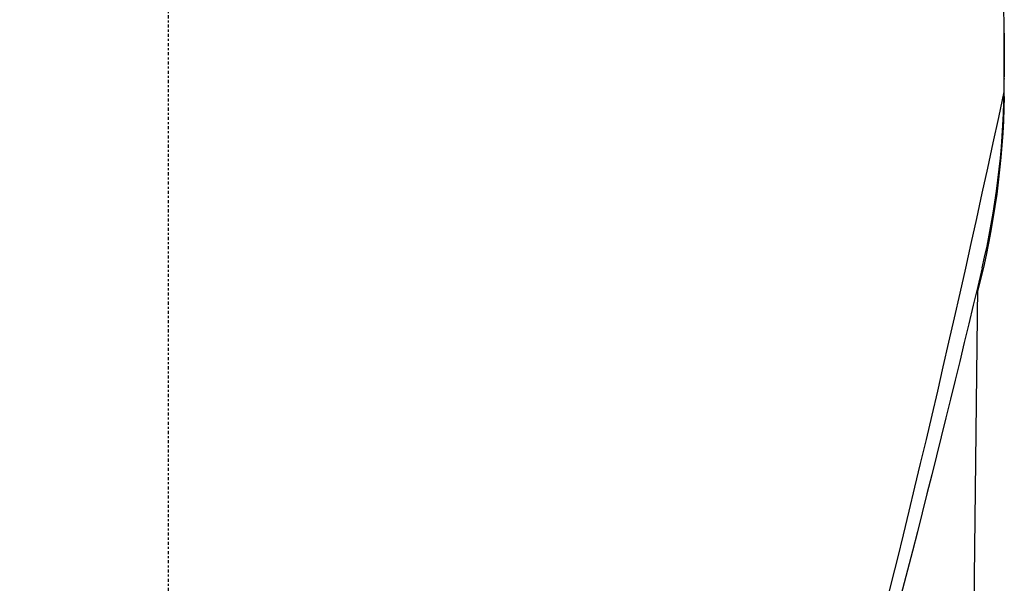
# Model space of a CAD drawing. Header units: millimetres. Extents: x 0 to 4378, y 0 to 2397.
# Tile 144 of 256: x 747 to 795, y 1733 to 1760. Entities that reach past the tile are written whole.
import ezdxf

# ---------------------------------------------------------------- set-up
doc = ezdxf.new("R2010")
doc.units = ezdxf.units.MM
doc.header["$LTSCALE"] = 0.2
doc.linetypes.add('CENTER2', pattern=[1.125, 0.75, -0.125, 0.125, -0.125])
doc.layers.add('02_Center Line', color=1, linetype='CENTER2')

# ---------------------------------------------------------------- blocks, each defined once
blk = doc.blocks.new('A$C6111ff40')
for p, q in [((40.73, 1259.61), (40.73, 1259.449)), ((40.73, 1257.776), (40.73, 1257.614)), ((40.731, 1257.526), (40.731, 1257.688)), ((40.731, 1257.524), (40.731, 1257.526)), ((39.423, 1247.342), (39.006, 1210))]:
    blk.add_line(p, q)
blk.add_ellipse((-41.877, 1259.638), major_axis=(82.606, -0.007), ratio=0.707543, start_param=0.001903, end_param=0.013029)
for points, knots in [([(0.001, 1299.773), (-1.326, 1299.773), (-2.654, 1299.709), (-5.285, 1299.455), (-6.586, 1299.266), (-10.43, 1298.52), (-12.886, 1297.792), (-15.869, 1296.608), (-16.518, 1296.33), (-17.882, 1295.706), (-18.593, 1295.354), (-21.136, 1294.005), (-22.859, 1292.909), (-24.878, 1291.412), (-25.292, 1291.093), (-26.628, 1290.019), (-27.511, 1289.242), (-29.245, 1287.581), (-30.089, 1286.694), (-31.29, 1285.312), (-31.686, 1284.834), (-32.465, 1283.851), (-32.847, 1283.345), (-33.595, 1282.302), (-33.96, 1281.766), (-35.055, 1280.073), (-35.73, 1278.898), (-36.656, 1277.088), (-36.956, 1276.463), (-37.531, 1275.177), (-37.806, 1274.517), (-38.327, 1273.163), (-38.572, 1272.468), (-38.912, 1271.415), (-39.021, 1271.058), (-39.344, 1269.955), (-39.539, 1269.206), (-40.087, 1266.825), (-40.357, 1265.184), (-40.566, 1263.135), (-40.6, 1262.734), (-40.668, 1261.794), (-40.695, 1261.257), (-40.722, 1260.365), (-40.728, 1260.038), (-40.73, 1259.604), (-40.731, 1259.541), (-40.731, 1259.403), (-40.731, 1259.331), (-40.731, 1259.005), (-40.73, 1258.811), (-40.73, 1258.458), (-40.73, 1258.362), (-40.731, 1258.076), (-40.731, 1257.93), (-40.731, 1257.62), (-40.731, 1257.468), (-40.73, 1257.215), (-40.729, 1257.115), (-40.727, 1256.925), (-40.725, 1256.843), (-40.722, 1256.646), (-40.719, 1256.54), (-40.714, 1256.342), (-40.711, 1256.252), (-40.665, 1254.895), (-40.562, 1253.631), (-40.293, 1251.564), (-40.163, 1250.759), (-39.886, 1249.32), (-39.747, 1248.684), (-39.592, 1248.051)], [-21.001083, -21.001083, -21.001083, -21.001083, -20.328863, -20.328863, -19.655828, -19.655828, -18.308332, -18.308332, -17.924512, -17.924512, -17.485993, -17.485993, -16.316696, -16.316696, -16.006668, -16.006668, -15.296307, -15.296307, -14.534305, -14.534305, -14.139555, -14.139555, -13.730091, -13.730091, -13.30546, -13.30546, -12.401825, -12.401825, -11.929878, -11.929878, -11.437802, -11.437802, -10.9252, -10.9252, -10.663362, -10.663362, -10.117833, -10.117833, -8.934625, -8.934625, -8.645977, -8.645977, -8.260408, -8.260408, -8.006475, -8.006475, -7.961161, -7.961161, -7.91407, -7.91407, -7.778509, -7.778509, -7.724161, -7.724161, -7.666804, -7.666804, -7.602838, -7.602838, -7.565627, -7.565627, -7.532521, -7.532521, -7.488032, -7.488032, -7.450837, -7.450837, -6.924212, -6.924212, -6.587553, -6.587553, -6.32038, -6.32038, -6.32038, -6.32038]), ([(40.73, 1259.381), (40.73, 1259.427), (40.73, 1259.473), (40.73, 1259.566), (40.729, 1259.609), (40.729, 1259.748), (40.728, 1259.839), (40.725, 1260.115), (40.722, 1260.297), (40.714, 1260.603), (40.711, 1260.725), (40.69, 1261.335), (40.664, 1261.823), (40.607, 1262.637), (40.58, 1262.962), (40.507, 1263.72), (40.459, 1264.153), (40.329, 1265.162), (40.243, 1265.738), (40.01, 1267.079), (39.855, 1267.843), (39.439, 1269.62), (39.16, 1270.631), (38.657, 1272.208), (38.461, 1272.78), (38.01, 1274), (37.752, 1274.647), (37.328, 1275.633), (37.175, 1275.975), (36.656, 1277.094), (36.268, 1277.866), (35.376, 1279.504), (34.863, 1280.368), (33.684, 1282.193), (33.005, 1283.151), (31.886, 1284.588), (31.482, 1285.083), (30.276, 1286.489), (29.436, 1287.385), (27.704, 1289.066), (26.82, 1289.855), (25.07, 1291.278), (24.217, 1291.919), (22.547, 1293.071), (21.739, 1293.588), (19.44, 1294.945), (17.891, 1295.735), (15.04, 1296.96), (13.777, 1297.432), (11.493, 1298.156), (10.494, 1298.432), (8.716, 1298.851), (7.943, 1299.01), (5.992, 1299.354), (4.806, 1299.51), (3.01, 1299.668), (2.41, 1299.707), (1.507, 1299.746), (1.206, 1299.756), (0.754, 1299.766), (0.604, 1299.769), (0.378, 1299.771), (0.302, 1299.772), (0.189, 1299.772), (0.152, 1299.773), (0.076, 1299.773), (0.038, 1299.773), (0.001, 1299.773)], [-7.729592, -7.729592, -7.729592, -7.729592, -7.71044, -7.71044, -7.69072, -7.69072, -7.65201, -7.65201, -7.574312, -7.574312, -7.522506, -7.522506, -7.315221, -7.315221, -7.177151, -7.177151, -6.993063, -6.993063, -6.7477, -6.7477, -6.420577, -6.420577, -5.984557, -5.984557, -5.735856, -5.735856, -5.451942, -5.451942, -5.300422, -5.300422, -4.9539, -4.9539, -4.557704, -4.557704, -4.105179, -4.105179, -3.863816, -3.863816, -3.40942, -3.40942, -2.98401, -2.98401, -2.611687, -2.611687, -2.28576, -2.28576, -1.715015, -1.715015, -1.28633, -1.28633, -0.964845, -0.964845, -0.723574, -0.723574, -0.36177, -0.36177, -0.180858, -0.180858, -0.090444, -0.090444, -0.045229, -0.045229, -0.022617, -0.022617, -0.011309, -0.011309, -0.000001, -0.000001, -0.000001, -0.000001]), ([(40.73, 1259.742), (40.73, 1259.718), (40.73, 1259.695), (40.73, 1259.606), (40.731, 1259.543), (40.731, 1259.404), (40.731, 1259.332), (40.731, 1259.007), (40.73, 1258.812), (40.73, 1258.459), (40.73, 1258.363), (40.731, 1258.077), (40.731, 1257.931), (40.731, 1257.752), (40.731, 1257.72), (40.731, 1257.688)], [-8.0227619, -8.0227619, -8.0227619, -8.0227619, -8.0064748, -8.0064748, -7.9611613, -7.9611613, -7.9140699, -7.9140699, -7.778509, -7.778509, -7.7241606, -7.7241606, -7.6668045, -7.6668045, -7.6539268, -7.6539268, -7.6539268, -7.6539268]), ([(40.73, 1258.947), (40.73, 1259.002), (40.73, 1259.058), (40.73, 1259.114), (40.73, 1259.188), (40.73, 1259.263), (40.73, 1259.337), (40.73, 1259.352), (40.73, 1259.367), (40.73, 1259.381)], [0, 0, 0, 0, 0.3844855, 0.3844855, 0.3844855, 0.8996816, 0.8996816, 0.8996816, 1, 1, 1, 1]), ([(40.725, 1256.877), (40.73, 1257.234), (40.73, 1257.655), (40.729, 1258.31), (40.73, 1258.509), (40.73, 1258.947)], [-0.3053506, -0.3053506, -0.3053506, -0.3053506, -0.1855765, -0.1855765, 0, 0, 0, 0]), ([(40.731, 1258.37), (40.731, 1258.377), (40.731, 1258.385), (40.731, 1258.393), (40.731, 1258.62), (40.731, 1258.847), (40.731, 1259.074)], [0.4868664, 0.4868664, 0.4868664, 0.4868664, 0.499983, 0.499983, 0.499983, 0.8921298, 0.8921298, 0.8921298, 0.8921298]), ([(40.725, 1256.655), (40.727, 1256.8), (40.729, 1256.945), (40.731, 1257.235), (40.731, 1257.38), (40.731, 1257.524)], [0.000007, 0.000007, 0.000007, 0.000007, 0.4987592, 0.4987592, 1, 1, 1, 1])]:
    blk.add_open_spline(points, degree=3, knots=knots)
for points in [[(40.73, 1259.742), (40.73, 1259.698), (40.73, 1259.654), (40.73, 1259.61)], [(40.731, 1259.261), (40.731, 1259.36), (40.73, 1259.459), (40.73, 1259.558)], [(40.731, 1259.261), (40.731, 1259.25), (40.73, 1259.24), (40.73, 1259.229)], [(40.731, 1259.074), (40.731, 1259.135), (40.731, 1259.196), (40.731, 1259.257)], [(40.731, 1257.526), (40.731, 1257.808), (40.731, 1258.089), (40.731, 1258.37)], [(40.73, 1257.804), (40.73, 1257.916), (40.729, 1258.027), (40.729, 1258.138)], [(40.73, 1257.804), (40.73, 1257.795), (40.73, 1257.785), (40.73, 1257.776)], [(40.731, 1257.524), (40.731, 1257.513), (40.731, 1257.501), (40.73, 1257.49)], [(31.839, 1219.831), (34.917, 1231.126), (37.904, 1243.595), (40.725, 1256.877)], [(39.651, 1248.296), (40.325, 1251.129), (40.68, 1254.004), (40.725, 1256.877)], [(40.725, 1256.646), (40.669, 1253.478), (40.24, 1250.283), (39.421, 1247.145)], [(40.725, 1256.646), (40.724, 1256.621), (40.721, 1256.595), (40.717, 1256.569)], [(40.725, 1256.655), (40.725, 1256.652), (40.725, 1256.649), (40.725, 1256.646)], [(39.65, 1248.297), (37.358, 1238.648), (34.819, 1228.593), (31.966, 1218.556)]]:
    blk.add_open_spline(points, degree=3)
at = {"layer": '02_Center Line'}
blk.add_line((0, 1425.306), (0, -16.53), dxfattribs=at)

msp = doc.modelspace()

# ---------------------------------------------------------------- block references
msp.add_blockref('A$C6111ff40', (754.287, 499.915))

doc.saveas('drawing.dxf')
